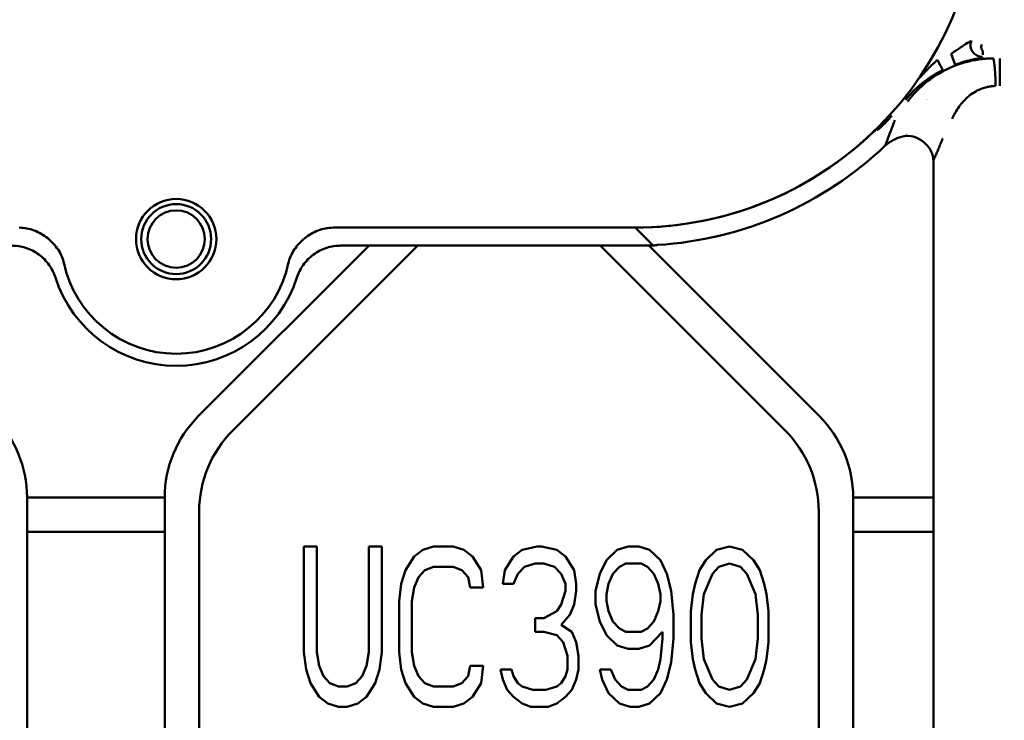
# Model space of a CAD drawing. Header units: millimetres. Extents: x 0 to 14369, y -869 to 2970.
# Tile 145 of 256: x 1293 to 1336, y 2074 to 2105. Entities that reach past the tile are written whole.
import ezdxf

# ---------------------------------------------------------------- set-up
doc = ezdxf.new("R2010")
doc.units = ezdxf.units.MM
doc.header["$LTSCALE"] = 10
doc.layers.add('Bemaßung (ISO)', color=7, linetype='Continuous', lineweight=25)
doc.layers.add('Sichtbar (ISO)', color=7, linetype='Continuous', lineweight=50)
doc.styles.add('Notiztext (DIN)', font='isocpeur.ttf')
doc.dimstyles.new('Standard (DIN)', dxfattribs={"dimscale": 10, "dimtxt": 3.5, "dimasz": 2.5, "dimexe": 3.175, "dimexo": 0.8, "dimgap": 0.8, "dimtad": 1, "dimrnd": 1e-08, "dimzin": 0, "dimtxsty": 'Notiztext (DIN)', "dimcen": 0.09, "dimdle": 10, "dimclrd": 256, "dimclre": 256, "dimclrt": 256, "dimadec": 0, "dimazin": 0, "dimtfac": 1, "dimtmove": 0, "dimatfit": 3, "dimfxl": 1, "dimtolj": 1, "dimtzin": 0, "dimlwd": -1, "dimlwe": -1, "dimarcsym": 0})

# ---------------------------------------------------------------- blocks, each defined once
blk = doc.blocks.new('*D13')
at = {"layer": 'Bemaßung (ISO)', "transparency": 16777216}
for p, q in [((1297.655, 2633.514), (1541.405, 2633.514)), ((1509.655, 1658.514), (1509.655, 2608.514)), ((1293.805, 1633.514), (1541.405, 1633.514))]:
    blk.add_line(p, q, dxfattribs=at)
for points in [[(1505.488, 2608.514), (1513.821, 2608.514), (1509.655, 2633.514)], [(1505.488, 1658.514), (1513.821, 1658.514), (1509.655, 1633.514)]]:
    blk.add_solid(points, dxfattribs=at)
at = {"layer": 'Defpoints', "color": 0, "transparency": 16777216}
for p in [(1289.655, 2633.514), (1509.655, 2633.514), (1285.805, 1633.514)]:
    blk.add_point(p, dxfattribs=at)
at = {"layer": 'Bemaßung (ISO)', "transparency": 16777216, "insert": (1459.655, 2060.889), "char_height": 35, "attachment_point": 1, "rotation": 90, "style": 'Notiztext (DIN)'}
blk.add_mtext('\\A1;1000,00', dxfattribs=at)
blk = doc.blocks.new('*D16')
at = {"layer": 'Bemaßung (ISO)', "transparency": 16777216}
for p, q in [((1319.754, 2563.113), (1623.504, 2563.113)), ((1591.754, 1734.915), (1591.754, 2538.113)), ((1319.754, 1709.915), (1623.504, 1709.915))]:
    blk.add_line(p, q, dxfattribs=at)
for points in [[(1587.587, 2538.113), (1595.921, 2538.113), (1591.754, 2563.113)], [(1587.587, 1734.915), (1595.921, 1734.915), (1591.754, 1709.915)]]:
    blk.add_solid(points, dxfattribs=at)
at = {"layer": 'Defpoints', "color": 0, "transparency": 16777216}
for p in [(1311.754, 2563.113), (1591.754, 2563.113), (1311.754, 1709.915)]:
    blk.add_point(p, dxfattribs=at)
at = {"layer": 'Bemaßung (ISO)', "transparency": 16777216, "insert": (1541.754, 2072.639), "char_height": 35, "attachment_point": 1, "rotation": 90, "style": 'Notiztext (DIN)'}
blk.add_mtext('\\A1;853,20', dxfattribs=at)

msp = doc.modelspace()

# ---------------------------------------------------------------- linework, layer by layer
at = {"layer": 'Sichtbar (ISO)'}
for p, q in [((1334.097, 2102.616), (1333.926, 2103.086)), ((1336.051, 2102.89), (1336.051, 2101.692)), ((1333.155, 2098.437), (1333.155, 2048.809)), ((1306.992, 2095.514), (1320.155, 2095.514)), ((1320.155, 2095.514), (1306.992, 2095.514)), ((1320.941, 2094.728), (1320.155, 2095.514)), ((1308.558, 2094.728), (1301.119, 2087.289)), ((1301.119, 2087.289), (1308.558, 2094.728)), ((1302.619, 2086.668), (1310.679, 2094.728)), ((1310.679, 2094.728), (1302.619, 2086.668)), ((1307.321, 2094.728), (1320.941, 2094.728)), ((1318.63, 2094.728), (1326.69, 2086.668)), ((1326.69, 2086.668), (1318.63, 2094.728)), ((1328.19, 2087.289), (1320.752, 2094.728)), ((1320.752, 2094.728), (1328.19, 2087.289)), ((1293.655, 2053.774), (1293.655, 2083.753)), ((1299.655, 2083.753), (1293.655, 2083.753)), ((1293.655, 2083.753), (1293.655, 2053.774)), ((1293.655, 2083.753), (1299.655, 2083.753)), ((1299.655, 2083.753), (1299.655, 2053.774)), ((1299.655, 2053.774), (1299.655, 2083.753)), ((1329.655, 2052.274), (1329.655, 2083.753)), ((1333.155, 2083.753), (1329.655, 2083.753)), ((1329.655, 2083.753), (1329.655, 2052.274)), ((1329.655, 2083.753), (1333.155, 2083.753)), ((1301.155, 2052.896), (1301.155, 2083.132)), ((1301.155, 2083.132), (1301.155, 2052.896)), ((1328.155, 2083.132), (1328.155, 2052.896)), ((1328.155, 2052.896), (1328.155, 2083.132)), ((1293.655, 2082.253), (1299.655, 2082.253)), ((1299.655, 2082.253), (1293.655, 2082.253)), ((1329.655, 2082.253), (1333.155, 2082.253)), ((1333.155, 2082.253), (1329.655, 2082.253)), ((1305.722, 2081.618), (1305.722, 2077.001)), ((1306.287, 2081.618), (1305.722, 2081.618)), ((1305.722, 2077.001), (1305.722, 2081.618)), ((1305.722, 2081.618), (1306.287, 2081.618)), ((1306.287, 2077.001), (1306.287, 2081.618)), ((1306.287, 2081.618), (1306.287, 2077.001)), ((1308.547, 2081.618), (1308.547, 2077.001)), ((1309.112, 2081.618), (1308.547, 2081.618)), ((1308.547, 2077.001), (1308.547, 2081.618)), ((1308.547, 2081.618), (1309.112, 2081.618)), ((1309.112, 2077.001), (1309.112, 2081.618)), ((1309.112, 2081.618), (1309.112, 2077.001)), ((1310.901, 2081.469), (1310.524, 2081.171)), ((1310.524, 2081.171), (1310.901, 2081.469)), ((1311.372, 2081.618), (1310.901, 2081.469)), ((1310.901, 2081.469), (1311.372, 2081.618)), ((1312.219, 2081.618), (1311.372, 2081.618)), ((1311.372, 2081.618), (1312.219, 2081.618)), ((1312.69, 2081.469), (1312.219, 2081.618)), ((1312.219, 2081.618), (1312.69, 2081.469)), ((1313.067, 2081.171), (1312.69, 2081.469)), ((1312.69, 2081.469), (1313.067, 2081.171)), ((1315.232, 2081.469), (1314.856, 2081.171)), ((1314.856, 2081.171), (1315.232, 2081.469)), ((1315.891, 2081.618), (1315.232, 2081.469)), ((1315.232, 2081.469), (1315.891, 2081.618)), ((1316.08, 2081.618), (1315.891, 2081.618)), ((1315.891, 2081.618), (1316.08, 2081.618)), ((1316.739, 2081.469), (1316.08, 2081.618)), ((1316.08, 2081.618), (1316.739, 2081.469)), ((1317.115, 2081.171), (1316.739, 2081.469)), ((1316.739, 2081.469), (1317.115, 2081.171)), ((1319.375, 2081.469), (1318.904, 2081.022)), ((1318.904, 2081.022), (1319.375, 2081.469)), ((1319.846, 2081.618), (1319.375, 2081.469)), ((1319.375, 2081.469), (1319.846, 2081.618)), ((1320.317, 2081.618), (1319.846, 2081.618)), ((1319.846, 2081.618), (1320.317, 2081.618)), ((1320.787, 2081.469), (1320.317, 2081.618)), ((1320.317, 2081.618), (1320.787, 2081.469)), ((1321.258, 2081.022), (1320.787, 2081.469)), ((1320.787, 2081.469), (1321.258, 2081.022)), ((1323.706, 2081.469), (1323.236, 2081.022)), ((1323.236, 2081.022), (1323.706, 2081.469)), ((1324.271, 2081.618), (1323.706, 2081.469)), ((1323.706, 2081.469), (1324.271, 2081.618)), ((1324.836, 2081.469), (1324.271, 2081.618)), ((1324.271, 2081.618), (1324.836, 2081.469)), ((1325.307, 2081.022), (1324.836, 2081.469)), ((1324.836, 2081.469), (1325.307, 2081.022)), ((1310.524, 2081.171), (1310.148, 2080.575)), ((1310.148, 2080.575), (1310.524, 2081.171)), ((1313.443, 2080.575), (1313.067, 2081.171)), ((1313.067, 2081.171), (1313.443, 2080.575)), ((1314.856, 2081.171), (1314.479, 2080.575)), ((1314.479, 2080.575), (1314.856, 2081.171)), ((1317.492, 2080.575), (1317.115, 2081.171)), ((1317.115, 2081.171), (1317.492, 2080.575)), ((1318.904, 2081.022), (1318.622, 2080.426)), ((1318.622, 2080.426), (1318.904, 2081.022)), ((1321.541, 2080.426), (1321.258, 2081.022)), ((1321.258, 2081.022), (1321.541, 2080.426)), ((1323.236, 2081.022), (1322.953, 2080.575)), ((1322.953, 2080.575), (1323.236, 2081.022)), ((1325.59, 2080.575), (1325.307, 2081.022)), ((1325.307, 2081.022), (1325.59, 2080.575)), ((1310.148, 2080.575), (1309.959, 2079.979)), ((1309.959, 2079.979), (1310.148, 2080.575)), ((1310.713, 2080.277), (1310.995, 2080.575)), ((1310.995, 2080.575), (1310.713, 2080.277)), ((1310.995, 2080.575), (1311.372, 2080.724)), ((1311.372, 2080.724), (1310.995, 2080.575)), ((1311.372, 2080.724), (1312.219, 2080.724)), ((1312.219, 2080.724), (1311.372, 2080.724)), ((1312.219, 2080.724), (1312.596, 2080.575)), ((1312.596, 2080.575), (1312.219, 2080.724)), ((1312.596, 2080.575), (1312.878, 2080.277)), ((1312.878, 2080.277), (1312.596, 2080.575)), ((1313.537, 2079.83), (1313.443, 2080.575)), ((1313.443, 2080.575), (1313.537, 2079.83)), ((1314.479, 2080.575), (1314.385, 2079.979)), ((1314.385, 2079.979), (1314.479, 2080.575)), ((1315.044, 2080.426), (1315.326, 2080.724)), ((1315.326, 2080.724), (1315.044, 2080.426)), ((1315.326, 2080.724), (1315.797, 2080.873)), ((1315.797, 2080.873), (1315.326, 2080.724)), ((1315.797, 2080.873), (1316.174, 2080.873)), ((1316.174, 2080.873), (1315.797, 2080.873)), ((1316.174, 2080.873), (1316.645, 2080.724)), ((1316.645, 2080.724), (1316.174, 2080.873)), ((1316.645, 2080.724), (1316.927, 2080.426)), ((1316.927, 2080.426), (1316.645, 2080.724)), ((1317.586, 2079.979), (1317.492, 2080.575)), ((1317.492, 2080.575), (1317.586, 2079.979)), ((1319.187, 2080.426), (1319.469, 2080.724)), ((1319.469, 2080.724), (1319.187, 2080.426)), ((1319.469, 2080.724), (1319.752, 2080.873)), ((1319.752, 2080.873), (1319.469, 2080.724)), ((1319.752, 2080.873), (1320.411, 2080.873)), ((1320.411, 2080.873), (1319.752, 2080.873)), ((1320.411, 2080.873), (1320.693, 2080.724)), ((1320.693, 2080.724), (1320.411, 2080.873)), ((1320.693, 2080.724), (1320.976, 2080.426)), ((1320.976, 2080.426), (1320.693, 2080.724)), ((1322.953, 2080.575), (1322.765, 2079.979)), ((1322.765, 2079.979), (1322.953, 2080.575)), ((1323.518, 2080.426), (1323.801, 2080.724)), ((1323.801, 2080.724), (1323.518, 2080.426)), ((1323.801, 2080.724), (1324.271, 2080.873)), ((1324.271, 2080.873), (1323.801, 2080.724)), ((1324.271, 2080.873), (1324.742, 2080.724)), ((1324.742, 2080.724), (1324.271, 2080.873)), ((1324.742, 2080.724), (1325.025, 2080.426)), ((1325.025, 2080.426), (1324.742, 2080.724)), ((1325.778, 2079.979), (1325.59, 2080.575)), ((1325.59, 2080.575), (1325.778, 2079.979)), ((1310.524, 2079.83), (1310.713, 2080.277)), ((1310.713, 2080.277), (1310.524, 2079.83)), ((1312.878, 2080.277), (1312.972, 2079.83)), ((1312.972, 2079.83), (1312.878, 2080.277)), ((1314.856, 2079.979), (1315.044, 2080.426)), ((1315.044, 2080.426), (1314.856, 2079.979)), ((1316.927, 2080.426), (1317.115, 2079.979)), ((1317.115, 2079.979), (1316.927, 2080.426)), ((1318.622, 2080.426), (1318.434, 2079.682)), ((1318.434, 2079.682), (1318.622, 2080.426)), ((1318.998, 2079.979), (1319.187, 2080.426)), ((1319.187, 2080.426), (1318.998, 2079.979)), ((1320.976, 2080.426), (1321.164, 2079.979)), ((1321.164, 2079.979), (1320.976, 2080.426)), ((1321.729, 2079.682), (1321.541, 2080.426)), ((1321.541, 2080.426), (1321.729, 2079.682)), ((1323.141, 2079.533), (1323.518, 2080.426)), ((1323.518, 2080.426), (1323.141, 2079.533)), ((1325.025, 2080.426), (1325.401, 2079.533)), ((1325.401, 2079.533), (1325.025, 2080.426)), ((1309.959, 2079.979), (1309.865, 2079.235)), ((1309.865, 2079.235), (1309.959, 2079.979)), ((1310.43, 2079.235), (1310.524, 2079.83)), ((1310.524, 2079.83), (1310.43, 2079.235)), ((1312.972, 2079.83), (1313.537, 2079.83)), ((1313.537, 2079.83), (1312.972, 2079.83)), ((1314.385, 2079.979), (1314.856, 2079.979)), ((1314.856, 2079.979), (1314.385, 2079.979)), ((1317.115, 2079.682), (1316.927, 2079.086)), ((1316.927, 2079.086), (1317.115, 2079.682)), ((1317.115, 2079.979), (1317.115, 2079.682)), ((1317.115, 2079.682), (1317.115, 2079.979)), ((1317.492, 2079.086), (1317.586, 2079.682)), ((1317.586, 2079.682), (1317.492, 2079.086)), ((1317.586, 2079.682), (1317.586, 2079.979)), ((1317.586, 2079.979), (1317.586, 2079.682)), ((1318.434, 2079.682), (1318.434, 2079.086)), ((1318.434, 2079.086), (1318.434, 2079.682)), ((1318.904, 2079.533), (1318.998, 2079.979)), ((1318.998, 2079.979), (1318.904, 2079.533)), ((1321.164, 2079.979), (1321.258, 2079.533)), ((1321.258, 2079.533), (1321.164, 2079.979)), ((1321.823, 2078.639), (1321.729, 2079.682)), ((1321.729, 2079.682), (1321.823, 2078.639)), ((1322.765, 2079.979), (1322.671, 2079.533)), ((1322.671, 2079.533), (1322.765, 2079.979)), ((1325.872, 2079.533), (1325.778, 2079.979)), ((1325.778, 2079.979), (1325.872, 2079.533)), ((1309.865, 2079.235), (1309.865, 2077.001)), ((1309.865, 2077.001), (1309.865, 2079.235)), ((1310.43, 2077.001), (1310.43, 2079.235)), ((1310.43, 2079.235), (1310.43, 2077.001)), ((1318.904, 2079.235), (1318.904, 2079.533)), ((1318.904, 2079.533), (1318.904, 2079.235)), ((1318.998, 2078.788), (1318.904, 2079.235)), ((1318.904, 2079.235), (1318.998, 2078.788)), ((1321.258, 2079.235), (1321.164, 2078.788)), ((1321.164, 2078.788), (1321.258, 2079.235)), ((1321.258, 2079.533), (1321.258, 2079.235)), ((1321.258, 2079.235), (1321.258, 2079.533)), ((1322.671, 2079.533), (1322.576, 2078.788)), ((1322.576, 2078.788), (1322.671, 2079.533)), ((1323.047, 2078.639), (1323.141, 2079.533)), ((1323.141, 2079.533), (1323.047, 2078.639)), ((1325.401, 2079.533), (1325.495, 2078.639)), ((1325.495, 2078.639), (1325.401, 2079.533)), ((1325.966, 2078.788), (1325.872, 2079.533)), ((1325.872, 2079.533), (1325.966, 2078.788)), ((1316.739, 2078.788), (1316.174, 2078.49)), ((1316.174, 2078.49), (1316.739, 2078.788)), ((1316.927, 2079.086), (1316.739, 2078.788)), ((1316.739, 2078.788), (1316.927, 2079.086)), ((1317.304, 2078.639), (1317.492, 2079.086)), ((1317.492, 2079.086), (1317.304, 2078.639)), ((1318.434, 2079.086), (1318.622, 2078.341)), ((1318.622, 2078.341), (1318.434, 2079.086)), ((1319.187, 2078.341), (1318.998, 2078.788)), ((1318.998, 2078.788), (1319.187, 2078.341)), ((1321.164, 2078.788), (1320.976, 2078.341)), ((1320.976, 2078.341), (1321.164, 2078.788)), ((1322.576, 2078.788), (1322.576, 2077.448)), ((1322.576, 2077.448), (1322.576, 2078.788)), ((1325.966, 2077.448), (1325.966, 2078.788)), ((1325.966, 2078.788), (1325.966, 2077.448)), ((1316.174, 2078.49), (1315.797, 2078.49)), ((1315.797, 2078.49), (1315.797, 2077.894)), ((1315.797, 2077.894), (1315.797, 2078.49)), ((1315.797, 2078.49), (1316.174, 2078.49)), ((1316.927, 2078.192), (1317.304, 2078.639)), ((1317.304, 2078.639), (1316.927, 2078.192)), ((1318.622, 2078.341), (1318.904, 2077.745)), ((1318.904, 2077.745), (1318.622, 2078.341)), ((1319.469, 2078.043), (1319.187, 2078.341)), ((1319.187, 2078.341), (1319.469, 2078.043)), ((1320.976, 2078.341), (1320.693, 2078.043)), ((1320.693, 2078.043), (1320.976, 2078.341)), ((1321.823, 2077.596), (1321.823, 2078.639)), ((1321.823, 2078.639), (1321.823, 2077.596)), ((1323.047, 2077.596), (1323.047, 2078.639)), ((1323.047, 2078.639), (1323.047, 2077.596)), ((1325.495, 2078.639), (1325.495, 2077.596)), ((1325.495, 2077.596), (1325.495, 2078.639)), ((1315.797, 2077.894), (1316.174, 2077.894)), ((1316.174, 2077.894), (1315.797, 2077.894)), ((1316.174, 2077.894), (1316.739, 2077.745)), ((1316.739, 2077.745), (1316.174, 2077.894)), ((1317.398, 2077.894), (1316.927, 2078.192)), ((1316.927, 2078.192), (1317.398, 2077.894)), ((1317.586, 2077.448), (1317.398, 2077.894)), ((1317.398, 2077.894), (1317.586, 2077.448)), ((1319.752, 2077.894), (1319.469, 2078.043)), ((1319.469, 2078.043), (1319.752, 2077.894)), ((1320.411, 2077.894), (1319.752, 2077.894)), ((1319.752, 2077.894), (1320.411, 2077.894)), ((1320.693, 2078.043), (1320.411, 2077.894)), ((1320.411, 2077.894), (1320.693, 2078.043)), ((1320.787, 2077.299), (1321.352, 2077.894)), ((1321.352, 2077.894), (1320.787, 2077.299)), ((1321.352, 2077.894), (1321.352, 2077.596)), ((1321.352, 2077.596), (1321.352, 2077.894)), ((1316.739, 2077.745), (1317.021, 2077.448)), ((1317.021, 2077.448), (1316.739, 2077.745)), ((1318.904, 2077.745), (1319.375, 2077.299)), ((1319.375, 2077.299), (1318.904, 2077.745)), ((1321.352, 2077.596), (1321.258, 2076.703)), ((1321.258, 2076.703), (1321.352, 2077.596)), ((1321.729, 2076.554), (1321.823, 2077.596)), ((1321.823, 2077.596), (1321.729, 2076.554)), ((1323.141, 2076.703), (1323.047, 2077.596)), ((1323.047, 2077.596), (1323.141, 2076.703)), ((1325.495, 2077.596), (1325.401, 2076.703)), ((1325.401, 2076.703), (1325.495, 2077.596)), ((1317.021, 2077.448), (1317.209, 2076.852)), ((1317.209, 2076.852), (1317.021, 2077.448)), ((1317.68, 2076.852), (1317.586, 2077.448)), ((1317.586, 2077.448), (1317.68, 2076.852)), ((1319.375, 2077.299), (1319.846, 2077.15)), ((1319.846, 2077.15), (1319.375, 2077.299)), ((1319.846, 2077.15), (1320.317, 2077.15)), ((1320.317, 2077.15), (1319.846, 2077.15)), ((1320.317, 2077.15), (1320.787, 2077.299)), ((1320.787, 2077.299), (1320.317, 2077.15)), ((1322.576, 2077.448), (1322.671, 2076.703)), ((1322.671, 2076.703), (1322.576, 2077.448)), ((1325.872, 2076.703), (1325.966, 2077.448)), ((1325.966, 2077.448), (1325.872, 2076.703)), ((1305.722, 2077.001), (1305.816, 2076.256)), ((1305.816, 2076.256), (1305.722, 2077.001)), ((1306.381, 2076.405), (1306.287, 2077.001)), ((1306.287, 2077.001), (1306.381, 2076.405)), ((1308.547, 2077.001), (1308.453, 2076.405)), ((1308.453, 2076.405), (1308.547, 2077.001)), ((1309.018, 2076.256), (1309.112, 2077.001)), ((1309.112, 2077.001), (1309.018, 2076.256)), ((1309.865, 2077.001), (1309.959, 2076.256)), ((1309.959, 2076.256), (1309.865, 2077.001)), ((1310.524, 2076.405), (1310.43, 2077.001)), ((1310.43, 2077.001), (1310.524, 2076.405)), ((1317.209, 2076.852), (1317.209, 2076.256)), ((1317.209, 2076.256), (1317.209, 2076.852)), ((1317.68, 2076.256), (1317.68, 2076.852)), ((1317.68, 2076.852), (1317.68, 2076.256)), ((1321.258, 2076.703), (1321.164, 2076.256)), ((1321.164, 2076.256), (1321.258, 2076.703)), ((1322.671, 2076.703), (1322.765, 2076.256)), ((1322.765, 2076.256), (1322.671, 2076.703)), ((1323.518, 2075.809), (1323.141, 2076.703)), ((1323.141, 2076.703), (1323.518, 2075.809)), ((1325.401, 2076.703), (1325.025, 2075.809)), ((1325.025, 2075.809), (1325.401, 2076.703)), ((1325.778, 2076.256), (1325.872, 2076.703)), ((1325.872, 2076.703), (1325.778, 2076.256)), ((1305.816, 2076.256), (1306.005, 2075.66)), ((1306.005, 2075.66), (1305.816, 2076.256)), ((1306.57, 2075.958), (1306.381, 2076.405)), ((1306.381, 2076.405), (1306.57, 2075.958)), ((1308.453, 2076.405), (1308.264, 2075.958)), ((1308.264, 2075.958), (1308.453, 2076.405)), ((1308.829, 2075.66), (1309.018, 2076.256)), ((1309.018, 2076.256), (1308.829, 2075.66)), ((1309.959, 2076.256), (1310.148, 2075.66)), ((1310.148, 2075.66), (1309.959, 2076.256)), ((1310.713, 2075.958), (1310.524, 2076.405)), ((1310.524, 2076.405), (1310.713, 2075.958)), ((1312.972, 2076.405), (1312.878, 2075.958)), ((1312.878, 2075.958), (1312.972, 2076.405)), ((1313.537, 2076.405), (1312.972, 2076.405)), ((1312.972, 2076.405), (1313.537, 2076.405)), ((1313.443, 2075.66), (1313.537, 2076.405)), ((1313.537, 2076.405), (1313.443, 2075.66)), ((1314.761, 2076.256), (1314.291, 2076.256)), ((1314.291, 2076.256), (1314.385, 2075.809)), ((1314.385, 2075.809), (1314.291, 2076.256)), ((1314.291, 2076.256), (1314.761, 2076.256)), ((1314.856, 2075.958), (1314.761, 2076.256)), ((1314.761, 2076.256), (1314.856, 2075.958)), ((1317.209, 2076.256), (1317.115, 2075.958)), ((1317.115, 2075.958), (1317.209, 2076.256)), ((1317.586, 2075.809), (1317.68, 2076.256)), ((1317.68, 2076.256), (1317.586, 2075.809)), ((1318.622, 2076.256), (1318.716, 2075.809)), ((1319.093, 2076.256), (1318.622, 2076.256)), ((1318.716, 2075.809), (1318.622, 2076.256)), ((1318.622, 2076.256), (1319.093, 2076.256)), ((1319.281, 2075.809), (1319.093, 2076.256)), ((1319.093, 2076.256), (1319.281, 2075.809)), ((1321.164, 2076.256), (1320.976, 2075.809)), ((1320.976, 2075.809), (1321.164, 2076.256)), ((1321.541, 2075.809), (1321.729, 2076.554)), ((1321.729, 2076.554), (1321.541, 2075.809)), ((1322.765, 2076.256), (1322.953, 2075.66)), ((1322.953, 2075.66), (1322.765, 2076.256)), ((1325.59, 2075.66), (1325.778, 2076.256)), ((1325.778, 2076.256), (1325.59, 2075.66)), ((1306.852, 2075.66), (1306.57, 2075.958)), ((1306.57, 2075.958), (1306.852, 2075.66)), ((1308.264, 2075.958), (1307.982, 2075.66)), ((1307.982, 2075.66), (1308.264, 2075.958)), ((1310.995, 2075.66), (1310.713, 2075.958)), ((1310.713, 2075.958), (1310.995, 2075.66)), ((1312.878, 2075.958), (1312.596, 2075.66)), ((1312.596, 2075.66), (1312.878, 2075.958)), ((1314.385, 2075.809), (1314.573, 2075.362)), ((1314.573, 2075.362), (1314.385, 2075.809)), ((1315.044, 2075.66), (1314.856, 2075.958)), ((1314.856, 2075.958), (1315.044, 2075.66)), ((1317.115, 2075.958), (1316.927, 2075.66)), ((1316.927, 2075.66), (1317.115, 2075.958)), ((1317.398, 2075.362), (1317.586, 2075.809)), ((1317.586, 2075.809), (1317.398, 2075.362)), ((1318.716, 2075.809), (1318.998, 2075.213)), ((1318.998, 2075.213), (1318.716, 2075.809)), ((1319.563, 2075.511), (1319.281, 2075.809)), ((1319.281, 2075.809), (1319.563, 2075.511)), ((1320.976, 2075.809), (1320.693, 2075.511)), ((1320.693, 2075.511), (1320.976, 2075.809)), ((1321.258, 2075.213), (1321.541, 2075.809)), ((1321.541, 2075.809), (1321.258, 2075.213)), ((1323.801, 2075.511), (1323.518, 2075.809)), ((1323.518, 2075.809), (1323.801, 2075.511)), ((1325.025, 2075.809), (1324.742, 2075.511)), ((1324.742, 2075.511), (1325.025, 2075.809)), ((1306.005, 2075.66), (1306.381, 2075.065)), ((1306.381, 2075.065), (1306.005, 2075.66)), ((1307.229, 2075.511), (1306.852, 2075.66)), ((1306.852, 2075.66), (1307.229, 2075.511)), ((1307.605, 2075.511), (1307.229, 2075.511)), ((1307.229, 2075.511), (1307.605, 2075.511)), ((1307.982, 2075.66), (1307.605, 2075.511)), ((1307.605, 2075.511), (1307.982, 2075.66)), ((1308.453, 2075.065), (1308.829, 2075.66)), ((1308.829, 2075.66), (1308.453, 2075.065)), ((1310.148, 2075.66), (1310.524, 2075.065)), ((1310.524, 2075.065), (1310.148, 2075.66)), ((1311.372, 2075.511), (1310.995, 2075.66)), ((1310.995, 2075.66), (1311.372, 2075.511)), ((1312.219, 2075.511), (1311.372, 2075.511)), ((1311.372, 2075.511), (1312.219, 2075.511)), ((1312.596, 2075.66), (1312.219, 2075.511)), ((1312.219, 2075.511), (1312.596, 2075.66)), ((1313.067, 2075.065), (1313.443, 2075.66)), ((1313.443, 2075.66), (1313.067, 2075.065)), ((1314.573, 2075.362), (1314.856, 2075.065)), ((1314.856, 2075.065), (1314.573, 2075.362)), ((1315.232, 2075.511), (1315.044, 2075.66)), ((1315.044, 2075.66), (1315.232, 2075.511)), ((1315.703, 2075.362), (1315.232, 2075.511)), ((1315.232, 2075.511), (1315.703, 2075.362)), ((1316.268, 2075.362), (1315.703, 2075.362)), ((1315.703, 2075.362), (1316.268, 2075.362)), ((1316.739, 2075.511), (1316.268, 2075.362)), ((1316.268, 2075.362), (1316.739, 2075.511)), ((1316.927, 2075.66), (1316.739, 2075.511)), ((1316.739, 2075.511), (1316.927, 2075.66)), ((1317.115, 2075.065), (1317.398, 2075.362)), ((1317.398, 2075.362), (1317.115, 2075.065)), ((1319.846, 2075.362), (1319.563, 2075.511)), ((1319.563, 2075.511), (1319.846, 2075.362)), ((1320.411, 2075.362), (1319.846, 2075.362)), ((1319.846, 2075.362), (1320.411, 2075.362)), ((1320.693, 2075.511), (1320.411, 2075.362)), ((1320.411, 2075.362), (1320.693, 2075.511)), ((1322.953, 2075.66), (1323.236, 2075.213)), ((1323.236, 2075.213), (1322.953, 2075.66)), ((1324.271, 2075.362), (1323.801, 2075.511)), ((1323.801, 2075.511), (1324.271, 2075.362)), ((1324.742, 2075.511), (1324.271, 2075.362)), ((1324.271, 2075.362), (1324.742, 2075.511)), ((1325.307, 2075.213), (1325.59, 2075.66)), ((1325.59, 2075.66), (1325.307, 2075.213)), ((1306.381, 2075.065), (1306.758, 2074.767)), ((1306.758, 2074.767), (1306.381, 2075.065)), ((1308.076, 2074.767), (1308.453, 2075.065)), ((1308.453, 2075.065), (1308.076, 2074.767)), ((1310.524, 2075.065), (1310.901, 2074.767)), ((1310.901, 2074.767), (1310.524, 2075.065)), ((1312.69, 2074.767), (1313.067, 2075.065)), ((1313.067, 2075.065), (1312.69, 2074.767)), ((1314.856, 2075.065), (1315.232, 2074.767)), ((1315.232, 2074.767), (1314.856, 2075.065)), ((1316.739, 2074.767), (1317.115, 2075.065)), ((1317.115, 2075.065), (1316.739, 2074.767)), ((1318.998, 2075.213), (1319.469, 2074.767)), ((1319.469, 2074.767), (1318.998, 2075.213)), ((1320.787, 2074.767), (1321.258, 2075.213)), ((1321.258, 2075.213), (1320.787, 2074.767)), ((1323.236, 2075.213), (1323.706, 2074.767)), ((1323.706, 2074.767), (1323.236, 2075.213)), ((1324.836, 2074.767), (1325.307, 2075.213)), ((1325.307, 2075.213), (1324.836, 2074.767)), ((1306.758, 2074.767), (1307.229, 2074.618)), ((1307.229, 2074.618), (1306.758, 2074.767)), ((1307.229, 2074.618), (1307.605, 2074.618)), ((1307.605, 2074.618), (1307.229, 2074.618)), ((1307.605, 2074.618), (1308.076, 2074.767)), ((1308.076, 2074.767), (1307.605, 2074.618)), ((1310.901, 2074.767), (1311.372, 2074.618)), ((1311.372, 2074.618), (1310.901, 2074.767)), ((1311.372, 2074.618), (1312.219, 2074.618)), ((1312.219, 2074.618), (1311.372, 2074.618)), ((1312.219, 2074.618), (1312.69, 2074.767)), ((1312.69, 2074.767), (1312.219, 2074.618)), ((1315.232, 2074.767), (1315.609, 2074.618)), ((1315.609, 2074.618), (1315.232, 2074.767)), ((1315.609, 2074.618), (1316.362, 2074.618)), ((1316.362, 2074.618), (1315.609, 2074.618)), ((1316.362, 2074.618), (1316.739, 2074.767)), ((1316.739, 2074.767), (1316.362, 2074.618)), ((1319.469, 2074.767), (1319.94, 2074.618)), ((1319.94, 2074.618), (1319.469, 2074.767)), ((1319.94, 2074.618), (1320.317, 2074.618)), ((1320.317, 2074.618), (1319.94, 2074.618)), ((1320.317, 2074.618), (1320.787, 2074.767)), ((1320.787, 2074.767), (1320.317, 2074.618)), ((1323.706, 2074.767), (1324.271, 2074.618)), ((1324.271, 2074.618), (1323.706, 2074.767)), ((1324.271, 2074.618), (1324.836, 2074.767)), ((1324.836, 2074.767), (1324.271, 2074.618))]:
    msp.add_line(p, q, dxfattribs=at)
for radius in [1.75, 1.525, 1.25]:
    msp.add_circle((1300.155, 2095.014), radius, dxfattribs=at)
for centre, radius, start, end in [((1320.155, 2110.514), 15, 270, 0), ((1335.768, 2098.013), 4.215, 133.0481, 133.0487), ((1320.155, 2110.514), 15, 270, 314.2481), ((1320.155, 2110.514), 15.786, 273.5439, 313.6476), ((1321.192, 2093.758), 1.002, 93.5422, 104.5432), ((1300.155, 2095.014), 5, 191.6532, 348.3468), ((1300.155, 2095.014), 5.524, 197.6847, 342.3153), ((1288.655, 2083.753), 5, 0, 45), ((1288.655, 2083.753), 5, 0, 45), ((1304.655, 2083.753), 5, 135, 180), ((1304.655, 2083.753), 5, 135, 180), ((1324.655, 2083.753), 5, 0, 45), ((1324.655, 2083.753), 5, 0, 45), ((1306.155, 2083.132), 5, 135, 180), ((1306.155, 2083.132), 5, 135, 180), ((1323.155, 2083.132), 5, 0, 45), ((1323.155, 2083.132), 5, 0, 45)]:
    msp.add_arc(centre, radius, start, end, dxfattribs=at)
for centre, major_axis, ratio, start_param, end_param in [((1335.267, 2103.466), (-0.287, 0.411), 0.994535, 0.913215, 2.533414), ((1333.327, 2102.836), (0.229, -0.454), 0.001377, 4.729113, 6.231514), ((1330.27, 2100.126), (0.502, -0.001), 0.997271, 5.490058, 5.52213)]:
    msp.add_ellipse(centre, major_axis=major_axis, ratio=ratio, start_param=start_param, end_param=end_param, dxfattribs=at)
for points, knots in [([(1334.767, 2103.644), (1334.765, 2103.641), (1334.762, 2103.639), (1334.759, 2103.636), (1334.739, 2103.618), (1334.696, 2103.594), (1334.642, 2103.564), (1334.551, 2103.511), (1334.436, 2103.436), (1334.321, 2103.36), (1334.32, 2103.359), (1334.319, 2103.359), (1334.319, 2103.358)], [0, 0, 0, 0, 0.0338263, 0.0338263, 0.0338263, 0.2406949, 0.2406949, 0.2406949, 0.5936374, 0.5936374, 0.5936374, 0.595955, 0.595955, 0.595955, 0.595955]), ([(1334.768, 2103.491), (1334.77, 2103.518), (1334.773, 2103.542), (1334.777, 2103.566), (1334.786, 2103.611), (1334.802, 2103.651), (1334.813, 2103.677)], [0.0000008, 0.0000008, 0.0000008, 0.0000008, 0.342754, 0.342754, 0.342754, 1, 1, 1, 1]), ([(1334.319, 2103.358), (1334.198, 2103.279), (1334.076, 2103.199), (1333.959, 2103.111), (1333.948, 2103.103), (1333.937, 2103.094), (1333.926, 2103.086)], [0.595955, 0.595955, 0.595955, 0.595955, 0.9652995, 0.9652995, 0.9652995, 1, 1, 1, 1]), ([(1334.811, 2103.265), (1334.81, 2103.266), (1334.81, 2103.267), (1334.809, 2103.269), (1334.809, 2103.27), (1334.808, 2103.271), (1334.808, 2103.271), (1334.808, 2103.271)], [0.013426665, 0.013426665, 0.013426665, 0.013426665, 0.014093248, 0.014093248, 0.014714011, 0.014714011, 0.015114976, 0.015114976, 0.015114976, 0.015114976]), ([(1335.284, 2103.233), (1335.272, 2103.26), (1335.25, 2103.311), (1335.226, 2103.41), (1335.25, 2103.468), (1335.251, 2103.498)], [0.5714286, 0.5714286, 0.5714286, 0.5714286, 0.7142857, 0.8571429, 0.9999715, 0.9999715, 0.9999715, 0.9999715]), ([(1335.306, 2103.047), (1335.306, 2103.051), (1335.304, 2103.079), (1335.323, 2103.145), (1335.296, 2103.205), (1335.284, 2103.233)], [0.2618445, 0.2618445, 0.2618445, 0.2618445, 0.2857143, 0.4285714, 0.5714286, 0.5714286, 0.5714286, 0.5714286]), ([(1332.029, 2101.007), (1332.052, 2101.039), (1332.077, 2101.071), (1332.101, 2101.103), (1332.126, 2101.135), (1332.152, 2101.167), (1332.178, 2101.198), (1332.23, 2101.261), (1332.284, 2101.324), (1332.341, 2101.385), (1332.456, 2101.508), (1332.579, 2101.627), (1332.711, 2101.741), (1332.975, 2101.968), (1333.272, 2102.173), (1333.597, 2102.345), (1333.919, 2102.515), (1334.268, 2102.652), (1334.636, 2102.746), (1334.818, 2102.792), (1335.004, 2102.828), (1335.193, 2102.853), (1335.288, 2102.865), (1335.383, 2102.874), (1335.479, 2102.88), (1335.527, 2102.883), (1335.575, 2102.885), (1335.623, 2102.887), (1335.671, 2102.889), (1335.719, 2102.889), (1335.767, 2102.89)], [0, 0, 0, 0, 0.0309618, 0.0309618, 0.0309618, 0.0620227, 0.0620227, 0.0620227, 0.124513, 0.124513, 0.124513, 0.2509768, 0.2509768, 0.2509768, 0.5040989, 0.5040989, 0.5040989, 0.7535902, 0.7535902, 0.7535902, 0.876689, 0.876689, 0.876689, 0.9382777, 0.9382777, 0.9382777, 0.9691142, 0.9691142, 0.9691142, 0.9999996, 0.9999996, 0.9999996, 0.9999996]), ([(1332.502, 2101.997), (1332.514, 2102.009), (1332.525, 2102.022), (1332.536, 2102.034), (1332.663, 2102.172), (1332.792, 2102.308), (1332.924, 2102.441), (1333.056, 2102.573), (1333.191, 2102.703), (1333.33, 2102.828)], [0.4777381, 0.4777381, 0.4777381, 0.4777381, 0.5, 0.5, 0.5, 0.75, 0.75, 0.75, 1, 1, 1, 1]), ([(1335.269, 2102.935), (1335.268, 2102.934), (1335.266, 2102.933), (1335.261, 2102.931), (1335.25, 2102.926), (1335.228, 2102.919), (1335.192, 2102.909), (1335.132, 2102.895), (1335.033, 2102.874), (1334.884, 2102.843), (1334.712, 2102.803), (1334.52, 2102.754), (1334.348, 2102.702), (1334.224, 2102.661), (1334.161, 2102.639), (1334.124, 2102.626), (1334.106, 2102.62), (1334.097, 2102.616)], [0, 0, 0, 0, 0.015625, 0.03125, 0.0625, 0.125, 0.1875, 0.25, 0.375, 0.5, 0.625, 0.75, 0.875, 0.9375, 0.96875, 0.984375, 1, 1, 1, 1]), ([(1335.269, 2102.966), (1335.266, 2102.961), (1335.265, 2102.959), (1335.265, 2102.957), (1335.266, 2102.954), (1335.267, 2102.952), (1335.269, 2102.95), (1335.271, 2102.947), (1335.273, 2102.945), (1335.273, 2102.943), (1335.273, 2102.94), (1335.272, 2102.938), (1335.269, 2102.935)], [0, 0, 0, 0, 0.25, 0.25, 0.25, 0.5, 0.5, 0.5, 0.75, 0.75, 0.75, 1, 1, 1, 1]), ([(1335.767, 2102.889), (1335.768, 2102.889), (1335.769, 2102.887), (1335.77, 2102.885), (1335.77, 2102.883), (1335.771, 2102.881), (1335.772, 2102.878), (1335.774, 2102.872), (1335.776, 2102.864), (1335.777, 2102.855), (1335.781, 2102.835), (1335.786, 2102.809), (1335.791, 2102.775), (1335.795, 2102.742), (1335.8, 2102.701), (1335.806, 2102.655), (1335.811, 2102.609), (1335.816, 2102.557), (1335.821, 2102.5), (1335.826, 2102.443), (1335.831, 2102.382), (1335.836, 2102.318), (1335.84, 2102.254), (1335.844, 2102.187), (1335.848, 2102.118), (1335.849, 2102.085), (1335.851, 2102.051), (1335.852, 2102.017), (1335.854, 2101.981), (1335.855, 2101.944), (1335.856, 2101.908), (1335.857, 2101.872), (1335.858, 2101.836), (1335.858, 2101.801), (1335.859, 2101.773), (1335.859, 2101.746), (1335.859, 2101.718), (1335.859, 2101.714), (1335.859, 2101.709), (1335.859, 2101.705), (1335.859, 2101.7), (1335.859, 2101.696), (1335.859, 2101.691)], [0.0005114, 0.0005114, 0.0005114, 0.0005114, 0.0313231, 0.0313231, 0.0313231, 0.0627726, 0.0627726, 0.0627726, 0.125, 0.125, 0.125, 0.25, 0.25, 0.25, 0.375, 0.375, 0.375, 0.5, 0.5, 0.5, 0.625, 0.625, 0.625, 0.75, 0.75, 0.75, 0.8108211, 0.8108211, 0.8108211, 0.875, 0.875, 0.875, 0.9372233, 0.9372233, 0.9372233, 0.9843564, 0.9843564, 0.9843564, 0.9921832, 0.9921832, 0.9921832, 1, 1, 1, 1]), ([(1333.556, 2102.382), (1333.399, 2102.303), (1333.093, 2102.13), (1332.671, 2101.828), (1332.347, 2101.54), (1332.104, 2101.285), (1331.99, 2101.151), (1331.935, 2101.082)], [0, 0, 0, 0, 0.25, 0.5, 0.75, 0.875, 1, 1, 1, 1]), ([(1333.965, 2100.258), (1333.976, 2100.281), (1333.988, 2100.304), (1333.999, 2100.327), (1334.011, 2100.35), (1334.022, 2100.373), (1334.034, 2100.396), (1334.058, 2100.441), (1334.083, 2100.486), (1334.109, 2100.53), (1334.16, 2100.618), (1334.216, 2100.704), (1334.277, 2100.788), (1334.393, 2100.948), (1334.527, 2101.1), (1334.685, 2101.234), (1334.837, 2101.361), (1335.011, 2101.471), (1335.205, 2101.55), (1335.303, 2101.59), (1335.407, 2101.622), (1335.513, 2101.645), (1335.569, 2101.657), (1335.625, 2101.667), (1335.682, 2101.675), (1335.711, 2101.679), (1335.74, 2101.682), (1335.769, 2101.685), (1335.799, 2101.687), (1335.829, 2101.69), (1335.859, 2101.691)], [0, 0, 0, 0, 0.0331348, 0.0331348, 0.0331348, 0.0661745, 0.0661745, 0.0661745, 0.1319977, 0.1319977, 0.1319977, 0.2624019, 0.2624019, 0.2624019, 0.5124289, 0.5124289, 0.5124289, 0.7511335, 0.7511335, 0.7511335, 0.8721103, 0.8721103, 0.8721103, 0.9349344, 0.9349344, 0.9349344, 0.9671548, 0.9671548, 0.9671548, 0.9999691, 0.9999691, 0.9999691, 0.9999691]), ([(1331.345, 2100.389), (1331.335, 2100.378), (1331.316, 2100.357), (1331.278, 2100.316), (1331.212, 2100.245), (1331.121, 2100.15), (1331.019, 2100.048), (1330.926, 2099.957), (1330.844, 2099.881), (1330.788, 2099.832), (1330.752, 2099.803), (1330.73, 2099.786), (1330.715, 2099.777), (1330.706, 2099.772), (1330.702, 2099.77), (1330.7, 2099.769), (1330.699, 2099.769)], [0, 0, 0, 0, 0.03125, 0.0625, 0.125, 0.25, 0.375, 0.5, 0.625, 0.75, 0.8125, 0.875, 0.9375, 0.96875, 0.984375, 1, 1, 1, 1]), ([(1331.344, 2100.39), (1331.334, 2100.38), (1331.325, 2100.369), (1331.315, 2100.359), (1331.306, 2100.349), (1331.297, 2100.339), (1331.287, 2100.329), (1331.269, 2100.309), (1331.25, 2100.29), (1331.232, 2100.271), (1331.196, 2100.232), (1331.16, 2100.195), (1331.126, 2100.16), (1331.092, 2100.124), (1331.059, 2100.091), (1331.028, 2100.059), (1330.996, 2100.027), (1330.966, 2099.997), (1330.938, 2099.97), (1330.91, 2099.942), (1330.884, 2099.917), (1330.86, 2099.895), (1330.836, 2099.872), (1330.814, 2099.853), (1330.795, 2099.837), (1330.785, 2099.829), (1330.776, 2099.822), (1330.768, 2099.816), (1330.76, 2099.81), (1330.752, 2099.804), (1330.746, 2099.8), (1330.739, 2099.795), (1330.733, 2099.792), (1330.728, 2099.789), (1330.725, 2099.788), (1330.723, 2099.787), (1330.72, 2099.786), (1330.719, 2099.785), (1330.718, 2099.785), (1330.717, 2099.785), (1330.716, 2099.784), (1330.715, 2099.784), (1330.714, 2099.784)], [0, 0, 0, 0, 0.03133, 0.03133, 0.03133, 0.062575, 0.062575, 0.062575, 0.125067, 0.125067, 0.125067, 0.250051, 0.250051, 0.250051, 0.375035, 0.375035, 0.375035, 0.500018, 0.500018, 0.500018, 0.625002, 0.625002, 0.625002, 0.749985, 0.749985, 0.749985, 0.812477, 0.812477, 0.812477, 0.874969, 0.874969, 0.874969, 0.937461, 0.937461, 0.937461, 0.968707, 0.968707, 0.968707, 0.98433, 0.98433, 0.98433, 1, 1, 1, 1]), ([(1331.051, 2099.091), (1331.057, 2099.108), (1331.064, 2099.124), (1331.07, 2099.141), (1331.077, 2099.158), (1331.084, 2099.174), (1331.09, 2099.191), (1331.103, 2099.225), (1331.116, 2099.258), (1331.13, 2099.292), (1331.243, 2099.585), (1331.358, 2099.889), (1331.471, 2100.205)], [0, 0, 0, 0, 0.046875, 0.046875, 0.046875, 0.09375, 0.09375, 0.09375, 0.1875, 0.1875, 0.1875, 1, 1, 1, 1]), ([(1333.154, 2098.437), (1333.145, 2098.52), (1333.132, 2098.602), (1333.087, 2098.77), (1333.056, 2098.84), (1332.946, 2099.032), (1332.847, 2099.139), (1332.636, 2099.324), (1332.502, 2099.408), (1332.255, 2099.496), (1332.115, 2099.527), (1331.786, 2099.493), (1331.636, 2099.449), (1331.341, 2099.304), (1331.19, 2099.204), (1331.051, 2099.091)], [0.0001632, 0.0001632, 0.0001632, 0.0001632, 0.0249676, 0.0249676, 0.0522978, 0.0522978, 0.1090997, 0.1090997, 0.179397, 0.179397, 0.2291627, 0.2291627, 0.2684924, 0.2684924, 0.3053976, 0.3053976, 0.3053976, 0.3053976]), ([(1333.154, 2098.437), (1333.16, 2098.452), (1333.172, 2098.482), (1333.197, 2098.541), (1333.241, 2098.643), (1333.304, 2098.789), (1333.379, 2098.966), (1333.438, 2099.106), (1333.48, 2099.209), (1333.505, 2099.271), (1333.526, 2099.323), (1333.54, 2099.36), (1333.548, 2099.382), (1333.553, 2099.392), (1333.555, 2099.398)], [0, 0, 0, 0, 0.046875, 0.09375, 0.1875, 0.375, 0.5625, 0.75, 0.8125, 0.875, 0.9375, 0.96875, 0.984375, 1, 1, 1, 1]), ([(1295.271, 2093.942), (1295.221, 2094.16), (1295.13, 2094.367), (1294.885, 2094.743), (1294.731, 2094.912), (1294.38, 2095.194), (1294.183, 2095.308), (1293.763, 2095.467), (1293.541, 2095.512), (1293.317, 2095.514)], [0.0000015, 0.0000015, 0.0000015, 0.0000015, 0.0672824, 0.0672824, 0.1347181, 0.1347181, 0.2021407, 0.2021407, 0.2694348, 0.2694348, 0.2694348, 0.2694348]), ([(1306.992, 2095.514), (1306.768, 2095.512), (1306.546, 2095.467), (1306.126, 2095.308), (1305.929, 2095.194), (1305.579, 2094.912), (1305.425, 2094.743), (1305.18, 2094.367), (1305.089, 2094.16), (1305.038, 2093.942)], [0.000001, 0.000001, 0.000001, 0.000001, 0.0672933, 0.0672933, 0.1347141, 0.1347141, 0.202148, 0.202148, 0.2694271, 0.2694271, 0.2694271, 0.2694271]), ([(1294.892, 2093.336), (1294.83, 2093.531), (1294.738, 2093.716), (1294.494, 2094.06), (1294.342, 2094.215), (1293.993, 2094.47), (1293.799, 2094.569), (1293.398, 2094.696), (1293.194, 2094.728), (1292.988, 2094.728)], [-0.2527669, -0.2527669, -0.2527669, -0.2527669, -0.1911863, -0.1911863, -0.1263776, -0.1263776, -0.0615747, -0.0615747, -0.000001, -0.000001, -0.000001, -0.000001]), ([(1307.321, 2094.728), (1307.116, 2094.728), (1306.912, 2094.696), (1306.51, 2094.568), (1306.316, 2094.47), (1305.968, 2094.215), (1305.815, 2094.06), (1305.572, 2093.716), (1305.48, 2093.531), (1305.418, 2093.336)], [-0.2527723, -0.2527723, -0.2527723, -0.2527723, -0.1911856, -0.1911856, -0.1263691, -0.1263691, -0.0615712, -0.0615712, -0.000001, -0.000001, -0.000001, -0.000001])]:
    msp.add_open_spline(points, degree=3, knots=knots, dxfattribs=at)
msp.add_open_spline([(1330.714, 2099.784), (1330.709, 2099.779), (1330.704, 2099.774), (1330.699, 2099.769)], degree=3, dxfattribs=at)

# ---------------------------------------------------------------- dimensions: what is measured, and where the dimension line sits
at = {"layer": 'Bemaßung (ISO)'}
for base, p1, p2, picture, middle in [((1509.655, 2633.514), (1285.805, 1633.514), (1289.655, 2633.514), '*D13', (1509.655, 2133.514)), ((1591.754, 2563.113), (1311.754, 1709.915), (1311.754, 2563.113), '*D16', (1591.754, 2136.514))]:
    dim = msp.add_linear_dim(base=base, p1=p1, p2=p2, angle=90, dimstyle='Standard (DIN)', override={"dimgap": 0.8, "dimdec": 2, "dimtol": 0, "dimlim": 0, "dimtp": 0, "dimtm": 0, "dimtdec": 2, "dimtofl": 0, "dimatfit": 1}, dxfattribs=at)
    dim.commit()
    dim.dimension.update_dxf_attribs({"geometry": picture, "text_midpoint": middle, "dimtype": 160})

doc.saveas('drawing.dxf')
